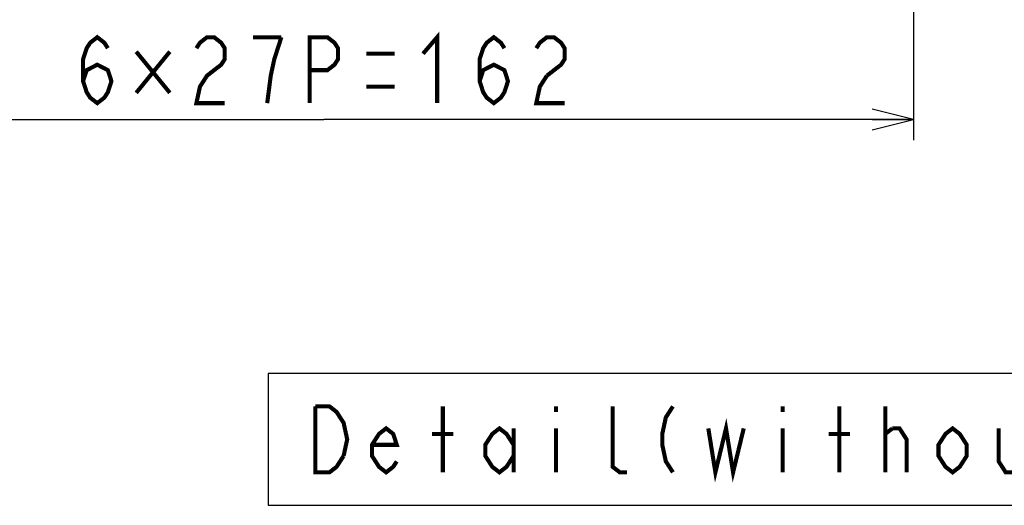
# Model space of a CAD drawing. Extents: x 26 to 410, y 32 to 287.
# Tile 27 of 47: x 227 to 275, y 32 to 56. Entities that reach past the tile are written whole.
import ezdxf

# ---------------------------------------------------------------- set-up
doc = ezdxf.new("R2010")
doc.units = 0
doc.header["$LTSCALE"] = 23.1
doc.layers.get('0').update_dxf_attribs({"linetype": 'CONTINUOUS'})
doc.layers.add('ALL_DIM', color=7, linetype='CONTINUOUS')
doc.layers.add('ALL_NOTE', color=7, linetype='CONTINUOUS')
doc.dimstyles.get("Standard").update_dxf_attribs({"dimtxt": 2.5, "dimasz": 2.5, "dimexe": 1.25, "dimexo": 0.625, "dimtad": 1, "dimcen": 2.5, "dimazin": 3, "dimtfac": 1, "dimtmove": 0, "dimatfit": 3})

# ---------------------------------------------------------------- blocks, each defined once
blk = doc.blocks.new('_OPEN')
at = {"color": 0, "linetype": 'BYBLOCK'}
for p, q in [((0, 0), (-1, 0.25)), ((-1, -0.25), (0, 0)), ((-1, 0), (0, 0))]:
    blk.add_line(p, q, dxfattribs=at)
blk = doc.blocks.new('*D6')
at = {"layer": 'ALL_DIM', "color": 2, "linetype": 'CONTINUOUS'}
for p, q in [((213.264, 85.989), (213.264, 50.157)), ((270.539, 85.989), (270.539, 50.157)), ((213.264, 51.157), (241.902, 51.157)), ((270.539, 51.157), (241.902, 51.157))]:
    blk.add_line(p, q, dxfattribs=at)
at = {"layer": 'ALL_DIM', "color": 2, "linetype": 'CONTINUOUS', "xscale": 2, "yscale": 2, "zscale": 2, "rotation": 180}
blk.add_blockref('_OPEN', (213.264, 51.157), dxfattribs=at)
at = {"layer": 'ALL_DIM', "color": 2, "linetype": 'CONTINUOUS', "xscale": 2, "yscale": 2, "zscale": 2}
blk.add_blockref('_OPEN', (270.539, 51.157), dxfattribs=at)

msp = doc.modelspace()

# ---------------------------------------------------------------- linework, layer by layer
at = {"layer": 'ALL_DIM', "color": 2, "linetype": 'CONTINUOUS', "const_width": 0.2}
for points in [[(230.206, 53.023), (230.378, 53.557), (230.894, 53.823), (231.41, 53.557), (231.582, 53.023), (231.41, 52.49), (231.238, 52.223), (230.894, 51.957), (230.55, 52.223), (230.378, 52.49), (230.206, 53.023), (230.206, 54.09), (230.378, 54.623), (230.55, 54.89), (230.894, 55.157), (231.238, 54.89), (231.41, 54.623)], [(235.71, 54.623), (235.882, 54.89), (236.226, 55.157), (236.57, 55.157), (236.914, 54.89), (237.086, 54.623), (237.086, 54.09), (236.914, 53.823), (236.57, 53.557), (236.226, 53.29), (235.882, 52.757), (235.71, 51.957), (237.086, 51.957)], [(239.838, 55.157), (238.462, 55.157)], [(239.15, 51.957), (239.322, 53.29), (239.494, 54.09), (239.838, 55.157)], [(241.214, 51.957), (241.214, 55.157), (242.074, 55.157), (242.418, 54.89), (242.59, 54.623), (242.59, 54.09), (242.418, 53.823), (242.074, 53.557), (241.214, 53.557)], [(246.718, 54.357), (247.406, 55.157), (247.406, 51.957)], [(249.47, 53.023), (249.642, 53.557), (250.158, 53.823), (250.674, 53.557), (250.846, 53.023), (250.674, 52.49), (250.502, 52.223), (250.158, 51.957), (249.814, 52.223), (249.642, 52.49), (249.47, 53.023), (249.47, 54.09), (249.642, 54.623), (249.814, 54.89), (250.158, 55.157), (250.502, 54.89), (250.674, 54.623)], [(252.222, 54.623), (252.394, 54.89), (252.738, 55.157), (253.082, 55.157), (253.426, 54.89), (253.598, 54.623), (253.598, 54.09), (253.426, 53.823), (252.738, 53.29)], [(232.786, 54.457), (234.42, 52.457)], [(234.42, 54.457), (232.786, 52.457)], [(243.966, 54.357), (245.342, 54.357)], [(252.738, 53.29), (252.394, 52.757), (252.222, 51.957), (253.598, 51.957)], [(243.966, 52.757), (245.342, 52.757)]]:
    msp.add_lwpolyline(points, dxfattribs=at)
at = {"layer": 'ALL_NOTE', "color": 2, "linetype": 'CONTINUOUS'}
msp.add_lwpolyline([(239.199, 32.433), (316.703, 32.433), (316.703, 38.833), (239.199, 38.833), (239.199, 32.433)], dxfattribs=at)
at = {"layer": 'ALL_NOTE', "color": 2, "linetype": 'CONTINUOUS', "const_width": 0.2}
for points in [[(241.487, 37.233), (242.175, 37.233), (242.519, 36.966), (242.691, 36.699), (242.863, 36.433), (243.035, 35.633), (242.863, 34.833)], [(242.863, 34.833), (242.519, 34.299), (242.175, 34.033), (241.487, 34.033), (241.487, 37.233)], [(247.679, 34.033), (247.679, 37.233)], [(253.183, 37.233), (253.183, 36.966)], [(256.623, 34.033), (256.279, 34.033), (255.935, 34.299), (255.935, 37.233)], [(258.859, 37.233), (258.515, 36.699), (258.343, 35.899), (258.343, 35.366), (258.515, 34.566), (258.859, 34.033)], [(264.191, 37.233), (264.191, 36.966)], [(266.943, 34.033), (266.943, 37.233)], [(269.179, 34.033), (269.179, 37.233)], [(260.579, 36.166), (260.923, 34.033), (261.439, 36.166), (261.783, 34.033), (262.299, 36.166)], [(245.443, 34.566), (245.271, 34.299), (244.927, 34.033), (244.583, 34.299), (244.239, 34.833), (244.239, 35.366), (244.583, 35.899), (244.927, 36.166), (245.271, 35.899), (245.443, 35.366), (244.239, 35.366)], [(247.163, 35.899), (248.195, 35.899)], [(251.119, 34.833), (250.775, 34.299), (250.431, 34.033), (250.087, 34.299), (249.743, 34.833), (249.743, 35.366), (250.087, 35.899), (250.431, 36.166), (250.775, 35.899), (251.119, 35.366)], [(251.119, 36.166), (251.119, 34.033)], [(253.183, 36.166), (253.183, 34.033)], [(264.191, 36.166), (264.191, 34.033)], [(266.427, 35.899), (267.459, 35.899)], [(269.179, 35.899), (269.523, 36.166)], [(269.523, 36.166), (269.867, 36.166), (270.211, 35.633), (270.211, 34.033)], [(273.135, 34.833), (272.791, 34.299), (272.447, 34.033), (272.103, 34.299), (271.759, 34.833), (271.759, 35.366), (272.103, 35.899), (272.447, 36.166), (272.791, 35.899), (273.135, 35.366), (273.135, 34.833)], [(274.683, 36.166), (274.683, 34.566), (275.027, 34.033), (275.371, 34.033), (275.715, 34.566)]]:
    msp.add_lwpolyline(points, dxfattribs=at)

# ---------------------------------------------------------------- dimensions: what is measured, and where the dimension line sits
at = {"layer": 'ALL_DIM', "color": 2, "linetype": 'CONTINUOUS'}
dim = msp.add_linear_dim(base=(270.5394, 51.1567), p1=(213.2637, 85.9891), p2=(270.5394, 85.9891), dimstyle='Standard', dxfattribs=at)
dim.commit()
dim.dimension.update_dxf_attribs({"geometry": '*D6', "text_midpoint": (229.5175, 51.9567), "dimtype": 128})

doc.saveas('drawing.dxf')
